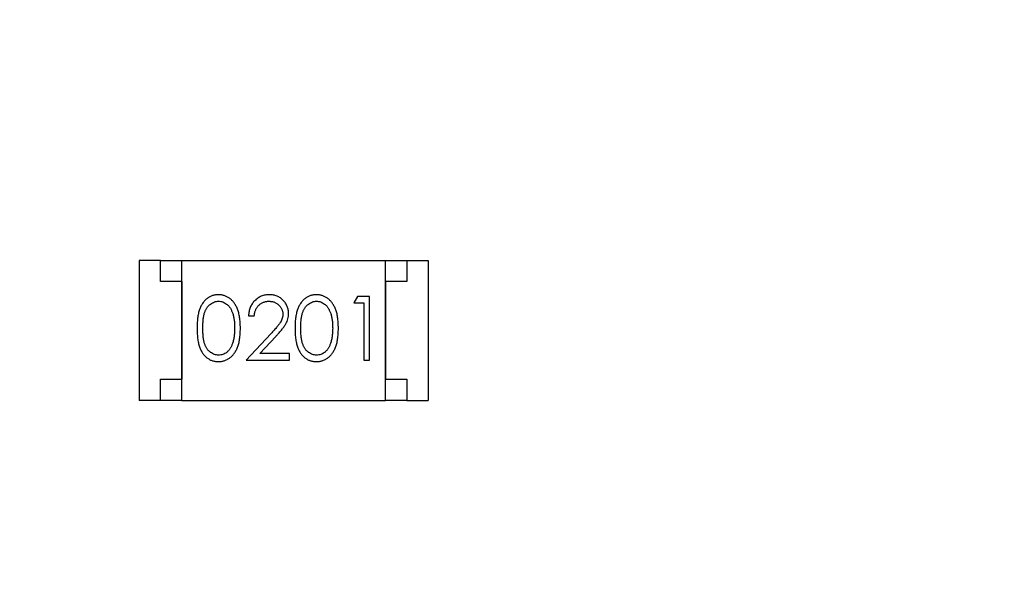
# Model space of a CAD drawing. Header units: millimetres. Extents: x 0 to 297, y 0 to 210.
# Tile 159 of 172: x 190.92 to 193.24, y 147.48 to 148.81. Entities that reach past the tile are written whole.
import ezdxf

# ---------------------------------------------------------------- set-up
doc = ezdxf.new("R2010")
doc.units = ezdxf.units.MM
doc.header["$LTSCALE"] = 16.335
doc.header["$PDMODE"] = 3
doc.header["$PDSIZE"] = 8
doc.layers.get('0').update_dxf_attribs({"linetype": 'CONTINUOUS'})
doc.layers.get('Defpoints').update_dxf_attribs({"linetype": 'CONTINUOUS'})
doc.layers.add('USER_LIBRARYDXF_CONTINUOUS_LINE', color=7, linetype='CONTINUOUS')
doc.styles.get("Standard").update_dxf_attribs({"font": '仿宋_GB2312.ttf'})
doc.dimstyles.get("Standard").update_dxf_attribs({"dimtxt": 2.5, "dimasz": 3.5, "dimexe": 1.5, "dimexo": 1, "dimtad": 1, "dimdsep": 46, "dimtxsty": 'Standard', "dimblk": '_FILLED', "dimblk1": '_FILLED', "dimblk2": '_FILLED', "dimcen": 0.09, "dimazin": 2, "dimtol": 1, "dimtp": 0.01, "dimtm": 0.01, "dimtfac": 1, "dimtofl": 0, "dimtmove": 0, "dimatfit": 3, "dimldrblk": '_FILLED', "dimfxl": 1, "dimtolj": 1, "dimarcsym": 0})

# ---------------------------------------------------------------- blocks, each defined once
blk = doc.blocks.new('_FILLED')
at = {"color": 0, "linetype": 'ByBlock'}
blk.add_solid([(0, 0), (-1, 0.1714), (-1, -0.1714)], dxfattribs=at)
blk = doc.blocks.new('*D35')
at = {"color": 0, "lineweight": -2, "transparency": 16777216}
for p, q in [((189.0794, 145.4336), (189.0794, 156.1936)), ((206.8594, 145.4336), (206.8594, 156.1936)), ((190.0794, 154.6936), (195.4396, 154.6936)), ((205.8594, 154.6936), (200.4991, 154.6936))]:
    blk.add_line(p, q, dxfattribs=at)
at = {"layer": 'Defpoints', "color": 0, "transparency": 16777216}
for p in [(206.8594, 154.6936), (189.0794, 144.4336), (206.8594, 144.4336)]:
    blk.add_point(p, dxfattribs=at)
at = {"color": 0, "lineweight": -2, "transparency": 16777216, "rotation": 180}
blk.add_blockref('_FILLED', (189.0794, 154.6936), dxfattribs=at)
at = {"color": 0, "lineweight": -2, "transparency": 16777216}
blk.add_blockref('_FILLED', (206.8594, 154.6936), dxfattribs=at)
at = {"color": 0, "transparency": 16777216, "insert": (197.9694, 154.6936), "char_height": 1, "attachment_point": 5}
blk.add_mtext('\\A1;17.78', dxfattribs=at)

msp = doc.modelspace()

# ---------------------------------------------------------------- linework, layer by layer
at = {"layer": 'USER_LIBRARYDXF_CONTINUOUS_LINE', "color": 7, "linetype": 'Continuous'}
for p, q in [((191.2043, 148.2385), (191.2043, 147.9085)), ((191.2543, 148.2385), (191.2043, 148.2385)), ((191.2543, 148.1885), (191.2543, 148.2385)), ((191.2543, 148.2385), (191.3043, 148.2385)), ((191.3043, 147.9085), (191.3043, 148.2385)), ((191.3043, 148.2385), (191.7843, 148.2385)), ((191.7843, 147.9085), (191.7843, 148.2385)), ((191.7843, 148.2385), (191.8343, 148.2385)), ((191.8343, 148.2385), (191.8343, 148.1885)), ((191.8343, 148.2385), (191.8843, 148.2385)), ((191.8843, 148.2385), (191.8843, 147.9085)), ((191.3043, 148.1885), (191.2543, 148.1885)), ((191.3043, 148.1885), (191.3043, 147.9585)), ((191.7843, 148.1885), (191.7843, 147.9585)), ((191.8343, 148.1885), (191.7843, 148.1885)), ((191.7184, 148.1538), (191.7096, 148.1384)), ((191.7096, 148.1384), (191.7326, 148.1384)), ((191.7461, 148.1538), (191.7184, 148.1538)), ((191.7326, 148.1384), (191.7326, 148.0038)), ((191.7461, 148.0038), (191.7461, 148.1538)), ((191.4615, 148.1077), (191.4749, 148.1077)), ((191.5139, 148.0659), (191.4557, 148.0038)), ((191.4878, 148.0192), (191.5254, 148.0592)), ((191.4557, 148.0038), (191.5576, 148.0038)), ((191.5576, 148.0192), (191.4878, 148.0192)), ((191.5576, 148.0038), (191.5576, 148.0192)), ((191.7326, 148.0038), (191.7461, 148.0038)), ((191.2543, 147.9085), (191.2543, 147.9585)), ((191.2543, 147.9585), (191.3043, 147.9585)), ((191.7843, 147.9585), (191.8343, 147.9585)), ((191.8343, 147.9585), (191.8343, 147.9085)), ((191.2543, 147.9085), (191.2043, 147.9085)), ((191.3043, 147.9085), (191.2543, 147.9085)), ((191.3043, 147.9085), (191.7843, 147.9085)), ((191.8343, 147.9085), (191.7843, 147.9085)), ((191.8343, 147.9085), (191.8843, 147.9085))]:
    msp.add_line(p, q, dxfattribs=at)
for points, knots in [([(191.3905, 148.1577), (191.3893, 148.1576), (191.387, 148.1576), (191.3835, 148.1572), (191.3801, 148.1565), (191.3769, 148.1556), (191.3736, 148.1544), (191.3705, 148.153), (191.3675, 148.1512), (191.3645, 148.1493), (191.3617, 148.1471), (191.3591, 148.1446), (191.3566, 148.1419), (191.3543, 148.139), (191.3521, 148.1357), (191.3501, 148.1323), (191.3483, 148.1286), (191.3466, 148.1246), (191.3451, 148.1203), (191.3438, 148.1156), (191.3427, 148.1105), (191.3419, 148.105), (191.3412, 148.099), (191.3407, 148.0926), (191.3404, 148.0858), (191.3403, 148.0812), (191.3403, 148.0787)], [0, 0, 0, 0, 0.033742, 0.066533, 0.099153, 0.13154, 0.164087, 0.196563, 0.229707, 0.263315, 0.297504, 0.331686, 0.366482, 0.4021, 0.438958, 0.476748, 0.515985, 0.556589, 0.599519, 0.645765, 0.695487, 0.748721, 0.805687, 0.866754, 0.931405, 1, 1, 1, 1]), ([(191.3538, 148.0788), (191.3538, 148.0808), (191.3538, 148.0847), (191.3541, 148.0904), (191.3544, 148.0957), (191.3549, 148.1006), (191.3555, 148.1051), (191.3564, 148.1092), (191.3573, 148.113), (191.3584, 148.1164), (191.3596, 148.1195), (191.361, 148.1224), (191.3625, 148.1251), (191.3641, 148.1276), (191.3658, 148.13), (191.3677, 148.1321), (191.3697, 148.134), (191.3726, 148.1363), (191.3763, 148.1386), (191.381, 148.1408), (191.3859, 148.142), (191.3893, 148.1422), (191.3909, 148.1423)], [0, 0, 0, 0, 0.073302, 0.142286, 0.206253, 0.266017, 0.321612, 0.372532, 0.419497, 0.462398, 0.502825, 0.541489, 0.579034, 0.615143, 0.650298, 0.684912, 0.718701, 0.752189, 0.817245, 0.879117, 0.939613, 1, 1, 1, 1]), ([(191.4423, 148.0787), (191.4422, 148.0811), (191.4422, 148.0855), (191.4419, 148.0921), (191.4413, 148.0983), (191.4406, 148.1042), (191.4396, 148.1096), (191.4385, 148.1148), (191.4371, 148.1195), (191.4355, 148.1239), (191.4336, 148.128), (191.4317, 148.1319), (191.4296, 148.1354), (191.4274, 148.1387), (191.425, 148.1417), (191.4224, 148.1445), (191.4197, 148.147), (191.4168, 148.1493), (191.4138, 148.1513), (191.4107, 148.153), (191.4076, 148.1544), (191.4043, 148.1556), (191.401, 148.1565), (191.3976, 148.1572), (191.394, 148.1576), (191.3917, 148.1576), (191.3905, 148.1577)], [0, 0, 0, 0, 0.065278, 0.127205, 0.186168, 0.241675, 0.294115, 0.343609, 0.390387, 0.434463, 0.476646, 0.517002, 0.555936, 0.593716, 0.630057, 0.665601, 0.700745, 0.734917, 0.768681, 0.802087, 0.834849, 0.867433, 0.900138, 0.932806, 0.966212, 1, 1, 1, 1]), ([(191.3909, 148.1423), (191.3926, 148.1422), (191.3959, 148.142), (191.4007, 148.1408), (191.4054, 148.1386), (191.4091, 148.1363), (191.412, 148.134), (191.414, 148.132), (191.416, 148.1298), (191.4178, 148.1273), (191.4195, 148.1246), (191.421, 148.1216), (191.4225, 148.1185), (191.4238, 148.115), (191.425, 148.1114), (191.426, 148.1075), (191.4268, 148.1033), (191.4276, 148.0989), (191.4281, 148.0942), (191.4285, 148.0893), (191.4287, 148.0841), (191.4288, 148.0806), (191.4288, 148.0788)], [0, 0, 0, 0, 0.059689, 0.119507, 0.181075, 0.246162, 0.279894, 0.314468, 0.350403, 0.387474, 0.426147, 0.466624, 0.508745, 0.553328, 0.600058, 0.649177, 0.700552, 0.754894, 0.811825, 0.871514, 0.934319, 1, 1, 1, 1]), ([(191.5104, 148.1577), (191.5087, 148.1576), (191.5054, 148.1575), (191.5006, 148.1569), (191.496, 148.1557), (191.4915, 148.1542), (191.4873, 148.1522), (191.4833, 148.1498), (191.4795, 148.1469), (191.4759, 148.1436), (191.4727, 148.14), (191.4698, 148.1361), (191.4674, 148.132), (191.4653, 148.1276), (191.4637, 148.1229), (191.4625, 148.1181), (191.4617, 148.1129), (191.4616, 148.1094), (191.4615, 148.1077)], [0, 0, 0, 0, 0.06445, 0.126725, 0.187421, 0.247417, 0.306749, 0.366595, 0.427749, 0.490235, 0.553031, 0.614805, 0.676505, 0.738096, 0.801021, 0.864897, 0.931209, 1, 1, 1, 1]), ([(191.4749, 148.1077), (191.4751, 148.109), (191.4753, 148.1116), (191.4761, 148.1154), (191.477, 148.1189), (191.4782, 148.1222), (191.4798, 148.1253), (191.4815, 148.1282), (191.4835, 148.1308), (191.4858, 148.1332), (191.4882, 148.1353), (191.4908, 148.1372), (191.4936, 148.1388), (191.4965, 148.14), (191.4996, 148.141), (191.5029, 148.1418), (191.5062, 148.1422), (191.5085, 148.1422), (191.5097, 148.1423)], [0, 0, 0, 0, 0.073648, 0.143686, 0.210962, 0.275557, 0.338064, 0.399311, 0.4594, 0.51934, 0.579024, 0.637809, 0.695959, 0.754122, 0.813113, 0.873453, 0.935561, 1, 1, 1, 1]), ([(191.5097, 148.1423), (191.5108, 148.1422), (191.513, 148.1422), (191.5163, 148.1417), (191.5194, 148.1411), (191.5223, 148.1401), (191.5252, 148.1388), (191.5279, 148.1373), (191.5304, 148.1354), (191.5328, 148.1333), (191.535, 148.131), (191.537, 148.1286), (191.5386, 148.1261), (191.54, 148.1235), (191.541, 148.1207), (191.5417, 148.1179), (191.5422, 148.1149), (191.5422, 148.1129), (191.5423, 148.1119)], [0, 0, 0, 0, 0.068027, 0.133505, 0.19695, 0.26027, 0.322741, 0.384982, 0.448465, 0.513424, 0.578224, 0.640011, 0.700094, 0.760067, 0.819012, 0.877878, 0.938035, 1, 1, 1, 1]), ([(191.5557, 148.1131), (191.5557, 148.1145), (191.5556, 148.1175), (191.555, 148.1218), (191.554, 148.1259), (191.5527, 148.1299), (191.5509, 148.1338), (191.5487, 148.1375), (191.5462, 148.1411), (191.5432, 148.1444), (191.54, 148.1476), (191.5365, 148.1502), (191.5327, 148.1525), (191.5287, 148.1544), (191.5245, 148.1559), (191.52, 148.1569), (191.5153, 148.1575), (191.512, 148.1576), (191.5104, 148.1577)], [0, 0, 0, 0, 0.06271, 0.123347, 0.183401, 0.242828, 0.302097, 0.36242, 0.423725, 0.487032, 0.550491, 0.612709, 0.674265, 0.73617, 0.799211, 0.863483, 0.930525, 1, 1, 1, 1]), ([(191.6212, 148.1577), (191.6201, 148.1576), (191.6177, 148.1576), (191.6143, 148.1572), (191.6109, 148.1565), (191.6076, 148.1556), (191.6044, 148.1544), (191.6013, 148.153), (191.5983, 148.1512), (191.5953, 148.1493), (191.5925, 148.1471), (191.5898, 148.1446), (191.5874, 148.1419), (191.585, 148.139), (191.5829, 148.1357), (191.5809, 148.1323), (191.579, 148.1286), (191.5774, 148.1246), (191.5759, 148.1203), (191.5746, 148.1156), (191.5735, 148.1105), (191.5726, 148.105), (191.5719, 148.099), (191.5714, 148.0926), (191.5711, 148.0858), (191.5711, 148.0812), (191.5711, 148.0787)], [0, 0, 0, 0, 0.033742, 0.066533, 0.099153, 0.13154, 0.164087, 0.196563, 0.229707, 0.263315, 0.297504, 0.331686, 0.366482, 0.4021, 0.438958, 0.476748, 0.515985, 0.556589, 0.599519, 0.645765, 0.695487, 0.748721, 0.805687, 0.866754, 0.931405, 1, 1, 1, 1]), ([(191.5846, 148.0788), (191.5846, 148.0808), (191.5846, 148.0847), (191.5848, 148.0904), (191.5852, 148.0957), (191.5857, 148.1006), (191.5863, 148.1051), (191.5871, 148.1092), (191.588, 148.113), (191.5891, 148.1164), (191.5904, 148.1195), (191.5917, 148.1224), (191.5932, 148.1251), (191.5949, 148.1276), (191.5966, 148.13), (191.5985, 148.1321), (191.6005, 148.134), (191.6034, 148.1363), (191.6071, 148.1386), (191.6118, 148.1408), (191.6167, 148.142), (191.62, 148.1422), (191.6217, 148.1423)], [0, 0, 0, 0, 0.073302, 0.142286, 0.206253, 0.266017, 0.321612, 0.372532, 0.419497, 0.462398, 0.502825, 0.541489, 0.579034, 0.615143, 0.650298, 0.684912, 0.718701, 0.752189, 0.817245, 0.879117, 0.939613, 1, 1, 1, 1]), ([(191.673, 148.0787), (191.673, 148.0811), (191.6729, 148.0855), (191.6727, 148.0921), (191.6721, 148.0983), (191.6714, 148.1042), (191.6704, 148.1096), (191.6693, 148.1148), (191.6678, 148.1195), (191.6663, 148.1239), (191.6644, 148.128), (191.6625, 148.1319), (191.6604, 148.1354), (191.6582, 148.1387), (191.6557, 148.1417), (191.6532, 148.1445), (191.6505, 148.147), (191.6476, 148.1493), (191.6446, 148.1513), (191.6415, 148.153), (191.6383, 148.1544), (191.6351, 148.1556), (191.6317, 148.1565), (191.6283, 148.1572), (191.6248, 148.1576), (191.6224, 148.1576), (191.6212, 148.1577)], [0, 0, 0, 0, 0.065278, 0.127205, 0.186168, 0.241675, 0.294115, 0.343609, 0.390387, 0.434463, 0.476646, 0.517002, 0.555936, 0.593716, 0.630057, 0.665601, 0.700745, 0.734917, 0.768681, 0.802087, 0.834849, 0.867433, 0.900138, 0.932806, 0.966212, 1, 1, 1, 1]), ([(191.6217, 148.1423), (191.6233, 148.1422), (191.6266, 148.142), (191.6315, 148.1408), (191.6361, 148.1386), (191.6399, 148.1363), (191.6428, 148.134), (191.6448, 148.132), (191.6468, 148.1298), (191.6486, 148.1273), (191.6502, 148.1246), (191.6518, 148.1216), (191.6532, 148.1185), (191.6546, 148.115), (191.6557, 148.1114), (191.6568, 148.1075), (191.6576, 148.1033), (191.6584, 148.0989), (191.6589, 148.0942), (191.6593, 148.0893), (191.6595, 148.0841), (191.6595, 148.0806), (191.6596, 148.0788)], [0, 0, 0, 0, 0.059689, 0.119507, 0.181075, 0.246162, 0.279894, 0.314468, 0.350403, 0.387474, 0.426147, 0.466624, 0.508745, 0.553328, 0.600058, 0.649177, 0.700552, 0.754894, 0.811825, 0.871514, 0.934319, 1, 1, 1, 1]), ([(191.5423, 148.1119), (191.5422, 148.1102), (191.5421, 148.107), (191.541, 148.1022), (191.5393, 148.0976), (191.5373, 148.0938), (191.5353, 148.0906), (191.5334, 148.0879), (191.5311, 148.085), (191.5284, 148.0817), (191.5253, 148.0782), (191.5219, 148.0744), (191.518, 148.0702), (191.5153, 148.0674), (191.5139, 148.0659)], [0, 0, 0, 0, 0.088014, 0.174976, 0.2638, 0.355443, 0.406413, 0.465519, 0.533076, 0.609353, 0.693899, 0.787171, 0.889197, 1, 1, 1, 1]), ([(191.5254, 148.0592), (191.5268, 148.0608), (191.5296, 148.0638), (191.5335, 148.0681), (191.5371, 148.0722), (191.5403, 148.0761), (191.5431, 148.0797), (191.5456, 148.0831), (191.5477, 148.0863), (191.55, 148.0901), (191.5523, 148.0948), (191.5543, 148.1007), (191.5555, 148.1068), (191.5556, 148.111), (191.5557, 148.1131)], [0, 0, 0, 0, 0.09953, 0.192079, 0.277712, 0.357454, 0.429648, 0.495771, 0.555538, 0.608657, 0.707578, 0.804328, 0.901298, 1, 1, 1, 1]), ([(191.3403, 148.0787), (191.3403, 148.0764), (191.3404, 148.0717), (191.3407, 148.065), (191.3412, 148.0586), (191.3419, 148.0527), (191.3428, 148.0471), (191.3438, 148.042), (191.3452, 148.0373), (191.3467, 148.0329), (191.3484, 148.0289), (191.3502, 148.0252), (191.3523, 148.0217), (191.3544, 148.0185), (191.3567, 148.0156), (191.3592, 148.0128), (191.3619, 148.0104), (191.3647, 148.0082), (191.3676, 148.0063), (191.3706, 148.0046), (191.3737, 148.0031), (191.3769, 148.002), (191.3802, 148.0011), (191.3835, 148.0004), (191.387, 148), (191.3893, 148), (191.3905, 148)], [0, 0, 0, 0, 0.068113, 0.132564, 0.193427, 0.250218, 0.303569, 0.353576, 0.400235, 0.443586, 0.484619, 0.524292, 0.56238, 0.599049, 0.63494, 0.669782, 0.704009, 0.737842, 0.771098, 0.803896, 0.836415, 0.868639, 0.900715, 0.933378, 0.966213, 1, 1, 1, 1]), ([(191.3909, 148.0153), (191.3893, 148.0154), (191.386, 148.0156), (191.3811, 148.0169), (191.3764, 148.019), (191.3726, 148.0213), (191.3697, 148.0237), (191.3677, 148.0256), (191.3658, 148.0277), (191.364, 148.03), (191.3624, 148.0325), (191.3609, 148.0353), (191.3596, 148.0382), (191.3583, 148.0413), (191.3572, 148.0447), (191.3563, 148.0484), (191.3556, 148.0526), (191.3549, 148.0571), (191.3544, 148.062), (191.3541, 148.0673), (191.3538, 148.0729), (191.3538, 148.0768), (191.3538, 148.0788)], [0, 0, 0, 0, 0.060034, 0.120278, 0.182348, 0.247919, 0.281641, 0.315701, 0.350322, 0.385703, 0.421819, 0.459196, 0.497866, 0.538301, 0.58121, 0.628183, 0.679403, 0.734699, 0.794074, 0.858416, 0.927049, 1, 1, 1, 1]), ([(191.3905, 148), (191.3917, 148), (191.394, 148), (191.3976, 148.0005), (191.401, 148.0011), (191.4043, 148.002), (191.4076, 148.0033), (191.4108, 148.0047), (191.4139, 148.0065), (191.4169, 148.0084), (191.4198, 148.0107), (191.4225, 148.0132), (191.4251, 148.016), (191.4275, 148.0191), (191.4298, 148.0224), (191.4319, 148.0259), (191.4338, 148.0297), (191.4356, 148.0338), (191.4372, 148.0382), (191.4385, 148.0429), (191.4397, 148.048), (191.4406, 148.0535), (191.4413, 148.0593), (191.4419, 148.0654), (191.4422, 148.072), (191.4422, 148.0765), (191.4423, 148.0787)], [0, 0, 0, 0, 0.033824, 0.067298, 0.10028, 0.133019, 0.165736, 0.198792, 0.232372, 0.266409, 0.301016, 0.336196, 0.371972, 0.408574, 0.446394, 0.485225, 0.525372, 0.567224, 0.611081, 0.65775, 0.70702, 0.759235, 0.814484, 0.873227, 0.934937, 1, 1, 1, 1]), ([(191.4288, 148.0788), (191.4288, 148.077), (191.4287, 148.0735), (191.4285, 148.0682), (191.428, 148.0632), (191.4274, 148.0584), (191.4266, 148.0538), (191.4257, 148.0494), (191.4245, 148.0452), (191.4236, 148.0424), (191.4231, 148.0411)], [0, 0, 0, 0, 0.141157, 0.277773, 0.409244, 0.535676, 0.657497, 0.775458, 0.889412, 1, 1, 1, 1]), ([(191.5711, 148.0787), (191.5711, 148.0764), (191.5711, 148.0717), (191.5714, 148.065), (191.5719, 148.0586), (191.5727, 148.0527), (191.5736, 148.0471), (191.5746, 148.042), (191.5759, 148.0373), (191.5775, 148.0329), (191.5792, 148.0289), (191.581, 148.0252), (191.583, 148.0217), (191.5852, 148.0185), (191.5875, 148.0156), (191.59, 148.0128), (191.5926, 148.0104), (191.5954, 148.0082), (191.5983, 148.0063), (191.6014, 148.0046), (191.6044, 148.0031), (191.6077, 148.002), (191.6109, 148.0011), (191.6143, 148.0004), (191.6177, 148), (191.6201, 148), (191.6212, 148)], [0, 0, 0, 0, 0.068113, 0.132564, 0.193427, 0.250218, 0.303569, 0.353576, 0.400235, 0.443586, 0.484619, 0.524292, 0.56238, 0.599049, 0.63494, 0.669782, 0.704009, 0.737842, 0.771098, 0.803896, 0.836415, 0.868639, 0.900715, 0.933378, 0.966213, 1, 1, 1, 1]), ([(191.6217, 148.0153), (191.62, 148.0154), (191.6167, 148.0156), (191.6119, 148.0169), (191.6071, 148.019), (191.6034, 148.0213), (191.6005, 148.0237), (191.5985, 148.0256), (191.5966, 148.0277), (191.5948, 148.03), (191.5932, 148.0325), (191.5917, 148.0353), (191.5903, 148.0382), (191.5891, 148.0413), (191.588, 148.0447), (191.5871, 148.0484), (191.5863, 148.0526), (191.5856, 148.0571), (191.5852, 148.062), (191.5848, 148.0673), (191.5846, 148.0729), (191.5846, 148.0768), (191.5846, 148.0788)], [0, 0, 0, 0, 0.060034, 0.120278, 0.182348, 0.247919, 0.281641, 0.315701, 0.350322, 0.385703, 0.421819, 0.459196, 0.497866, 0.538301, 0.58121, 0.628183, 0.679403, 0.734699, 0.794074, 0.858416, 0.927049, 1, 1, 1, 1]), ([(191.6212, 148), (191.6224, 148), (191.6248, 148), (191.6283, 148.0005), (191.6318, 148.0011), (191.6351, 148.002), (191.6384, 148.0033), (191.6416, 148.0047), (191.6447, 148.0065), (191.6477, 148.0084), (191.6506, 148.0107), (191.6533, 148.0132), (191.6559, 148.016), (191.6583, 148.0191), (191.6606, 148.0224), (191.6626, 148.0259), (191.6646, 148.0297), (191.6663, 148.0338), (191.6679, 148.0382), (191.6693, 148.0429), (191.6704, 148.048), (191.6714, 148.0535), (191.6721, 148.0593), (191.6727, 148.0654), (191.6729, 148.072), (191.673, 148.0765), (191.673, 148.0787)], [0, 0, 0, 0, 0.033824, 0.067298, 0.10028, 0.133019, 0.165736, 0.198792, 0.232372, 0.266409, 0.301016, 0.336196, 0.371972, 0.408574, 0.446394, 0.485225, 0.525372, 0.567224, 0.611081, 0.65775, 0.70702, 0.759235, 0.814484, 0.873227, 0.934937, 1, 1, 1, 1]), ([(191.6596, 148.0788), (191.6595, 148.077), (191.6595, 148.0735), (191.6592, 148.0682), (191.6588, 148.0632), (191.6582, 148.0584), (191.6574, 148.0538), (191.6564, 148.0494), (191.6553, 148.0452), (191.6543, 148.0424), (191.6539, 148.0411)], [0, 0, 0, 0, 0.141157, 0.277773, 0.409244, 0.535676, 0.657497, 0.775458, 0.889412, 1, 1, 1, 1]), ([(191.4231, 148.0411), (191.4227, 148.0401), (191.422, 148.038), (191.4206, 148.0351), (191.4192, 148.0323), (191.4176, 148.0298), (191.4158, 148.0275), (191.414, 148.0254), (191.412, 148.0235), (191.4092, 148.0212), (191.4055, 148.0189), (191.4008, 148.0169), (191.3959, 148.0156), (191.3926, 148.0154), (191.3909, 148.0153)], [0, 0, 0, 0, 0.075949, 0.148549, 0.218996, 0.286119, 0.351826, 0.416074, 0.478265, 0.540325, 0.660405, 0.774606, 0.887187, 1, 1, 1, 1]), ([(191.6539, 148.0411), (191.6535, 148.0401), (191.6527, 148.038), (191.6514, 148.0351), (191.6499, 148.0323), (191.6483, 148.0298), (191.6466, 148.0275), (191.6447, 148.0254), (191.6427, 148.0235), (191.6399, 148.0212), (191.6362, 148.0189), (191.6315, 148.0169), (191.6267, 148.0156), (191.6234, 148.0154), (191.6217, 148.0153)], [0, 0, 0, 0, 0.075949, 0.148549, 0.218996, 0.286119, 0.351826, 0.416074, 0.478265, 0.540325, 0.660405, 0.774606, 0.887187, 1, 1, 1, 1])]:
    msp.add_open_spline(points, degree=3, knots=knots, dxfattribs=at)

# ---------------------------------------------------------------- dimensions: what is measured, and where the dimension line sits
at = {"color": 3}
dim = msp.add_linear_dim(base=(206.8594, 154.6936), p1=(189.0794, 144.4336), p2=(206.8594, 144.4336), dimstyle='Standard', override={"dimtxt": 1, "dimasz": 1, "dimtad": 0, "dimtih": 1, "dimtoh": 1, "dimzin": 0, "dimcen": 2.673, "dimadec": 0, "dimazin": 0, "dimtol": 0, "dimtzin": 0}, dxfattribs=at)
dim.commit()
dim.dimension.update_dxf_attribs({"geometry": '*D35', "text_midpoint": (197.9694, 154.6936)})

doc.saveas('drawing.dxf')
